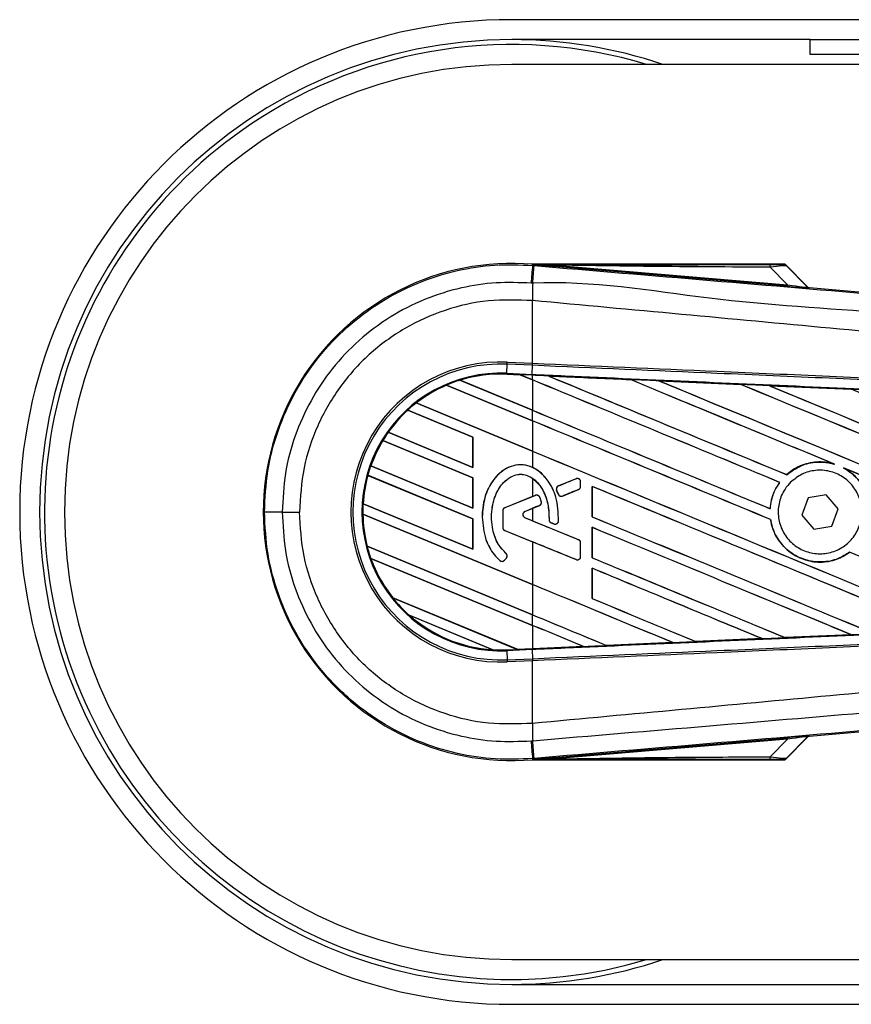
# Model space of a CAD drawing. Header units: millimetres. Extents: x 0 to 420, y 0 to 297.
# Tile 20 of 71: x 56.61 to 61.25, y 233.79 to 239.27. Entities that reach past the tile are written whole.
import ezdxf

# ---------------------------------------------------------------- set-up
doc = ezdxf.new("R2010")
doc.units = ezdxf.units.MM

msp = doc.modelspace()

# ---------------------------------------------------------------- linework, layer by layer
at = {"color": 7, "linetype": 'Continuous', "lineweight": 25}
for p, q in [((220.64587, 239.27439), (59.35413, 239.27439)), ((61.01579, 239.16361), (59.35413, 239.16361)), ((61.01579, 239.08053), (61.01579, 239.16361)), ((61.01579, 239.16361), (61.29273, 239.16361)), ((61.29273, 239.08053), (61.01579, 239.08053)), ((73.47824, 239.02514), (59.35413, 239.02514)), ((59.46991, 237.90578), (59.47046, 237.91223)), ((59.46991, 237.90578), (59.4789, 237.90502)), ((59.47046, 237.91223), (59.47072, 237.91221)), ((59.47072, 237.91223), (59.47072, 237.91221)), ((59.47338, 237.90957), (59.47072, 237.91223)), ((60.87477, 237.91223), (59.47072, 237.91223)), ((59.4734, 237.90929), (59.47072, 237.91221)), ((59.4734, 237.90929), (59.47338, 237.90957)), ((59.59125, 237.90776), (59.59054, 237.89935)), ((60.89037, 237.78975), (59.59054, 237.89935)), ((59.59125, 237.90776), (60.89108, 237.79815)), ((60.89108, 237.79815), (60.7937, 237.89616)), ((61.00249, 237.78698), (60.879, 237.91047)), ((60.88477, 237.9027), (61.00162, 237.7851)), ((60.89108, 237.79815), (60.89037, 237.78975)), ((61.00162, 237.7851), (61.00249, 237.78698)), ((61.01285, 237.78218), (61.01197, 237.78029)), ((61.01285, 237.78218), (64.29828, 237.50515)), ((59.46983, 237.70996), (59.46975, 237.70996)), ((59.46983, 237.36123), (59.46983, 237.70996)), ((59.32641, 237.30521), (59.32861, 237.35562)), ((59.32861, 237.35562), (59.32912, 237.36737)), ((59.46931, 237.34948), (59.32861, 237.35562)), ((59.32912, 237.36737), (59.46983, 237.36123)), ((59.46741, 237.29906), (59.46962, 237.34946)), ((59.46931, 237.34948), (59.46983, 237.36123)), ((59.46962, 237.34946), (59.46931, 237.34948)), ((59.47013, 237.36122), (59.46983, 237.36123)), ((59.3262, 237.30037), (59.32618, 237.29989)), ((59.32618, 237.29989), (59.40072, 237.29664)), ((59.3262, 237.30038), (59.32641, 237.30521)), ((59.3262, 237.30038), (59.4001, 237.29715)), ((59.3262, 237.30037), (59.3262, 237.30038)), ((59.40013, 237.29714), (59.3262, 237.30037)), ((59.32641, 237.30521), (59.46741, 237.29906)), ((59.4672, 237.29422), (59.4001, 237.29715)), ((59.46983, 237.26827), (59.4001, 237.29715)), ((59.40072, 237.29664), (59.40013, 237.29714)), ((59.40072, 237.29664), (59.46983, 237.26801)), ((59.4672, 237.29422), (59.46741, 237.29906)), ((59.46983, 237.29411), (59.4672, 237.29422)), ((59.46983, 237.26827), (59.46983, 237.29411)), ((59.55839, 237.29023), (59.55834, 237.29024)), ((59.55839, 237.29023), (59.56037, 237.28966)), ((60.01497, 237.27025), (60.015, 237.27024)), ((60.01559, 237.26973), (60.015, 237.27024)), ((58.99025, 237.2391), (58.99027, 237.23909)), ((59.46983, 237.04045), (58.99025, 237.2391)), ((58.99027, 237.23909), (58.99057, 237.2387)), ((58.99057, 237.2387), (59.46983, 237.04019)), ((59.06523, 237.26668), (59.46983, 237.09909)), ((59.06525, 237.26667), (59.06523, 237.26668)), ((59.0663, 237.2665), (59.06525, 237.26667)), ((59.46983, 237.09935), (59.0663, 237.2665)), ((59.46983, 237.26801), (59.46983, 237.09935)), ((60.17351, 237.2633), (60.62999, 237.24322)), ((60.17358, 237.26327), (60.17351, 237.2633)), ((60.17358, 237.26327), (60.17555, 237.26271)), ((60.62999, 237.24322), (60.63006, 237.24318)), ((60.63064, 237.24269), (60.63006, 237.24318)), ((60.78924, 237.2362), (61.24516, 237.21605)), ((60.78936, 237.23616), (60.78924, 237.2362)), ((60.78936, 237.23616), (60.79132, 237.2356)), ((61.24516, 237.21605), (61.24528, 237.21598)), ((61.24586, 237.21549), (61.24528, 237.21598)), ((58.82159, 237.13978), (59.46983, 236.87127)), ((58.82161, 237.13977), (58.82159, 237.13978)), ((58.82233, 237.13973), (58.82161, 237.13977)), ((59.46983, 236.87153), (58.82233, 237.13973)), ((59.13798, 236.95009), (58.7749, 237.10048)), ((58.7749, 237.10048), (58.77491, 237.10047)), ((58.77491, 237.10047), (58.7752, 237.1001)), ((58.7752, 237.1001), (59.1375, 236.95003)), ((59.46983, 237.04045), (59.46983, 237.09909)), ((59.46983, 237.04019), (59.46983, 236.87153)), ((58.66546, 236.97663), (59.13798, 236.78091)), ((58.66547, 236.97663), (58.66546, 236.97663)), ((58.66606, 236.97664), (58.66547, 236.97663)), ((59.1375, 236.78137), (58.66606, 236.97664)), ((59.13798, 236.95009), (59.1375, 236.95003)), ((59.1375, 236.95003), (59.1375, 236.78137)), ((59.13798, 236.78091), (59.13798, 236.95009)), ((59.13798, 236.72227), (58.63523, 236.93051)), ((58.63523, 236.93051), (58.63525, 236.93051)), ((58.63525, 236.93051), (58.63557, 236.93012)), ((58.63557, 236.93012), (59.1375, 236.72221)), ((59.46983, 236.87127), (59.46983, 236.78064)), ((58.56826, 236.78907), (59.13798, 236.55309)), ((58.56828, 236.78907), (58.56826, 236.78907)), ((58.5688, 236.78911), (58.56828, 236.78907)), ((59.1375, 236.55355), (58.5688, 236.78911)), ((59.1375, 236.78137), (59.13798, 236.78091)), ((61.14612, 236.80121), (61.15232, 236.7989)), ((61.20251, 236.77809), (61.20853, 236.77533)), ((59.13798, 236.49445), (58.55194, 236.7372)), ((58.55194, 236.7372), (58.55195, 236.73719)), ((58.55195, 236.73719), (58.55233, 236.73677)), ((58.55233, 236.73677), (59.1375, 236.49439)), ((59.13798, 236.72227), (59.1375, 236.72221)), ((59.1375, 236.72221), (59.1375, 236.55355)), ((59.13798, 236.55309), (59.13798, 236.72227)), ((60.8862, 236.74042), (60.88591, 236.74081)), ((59.46983, 236.72018), (59.46983, 236.61911)), ((59.61382, 236.67764), (59.61373, 236.67786)), ((59.71254, 236.71794), (59.61382, 236.67764)), ((59.71254, 236.71794), (59.71245, 236.71817)), ((59.73763, 236.67492), (59.73763, 236.70108)), ((59.73763, 236.70108), (59.73788, 236.70108)), ((59.73763, 236.67492), (59.73788, 236.67492)), ((59.73788, 236.67492), (59.73788, 236.70108)), ((59.8017, 236.67516), (59.8017, 236.506)), ((59.80216, 236.67472), (59.8017, 236.67516)), ((59.80216, 236.50606), (59.80216, 236.67472)), ((60.84657, 236.69756), (60.84718, 236.69757)), ((59.46983, 236.61911), (59.31523, 236.55599)), ((59.48587, 236.62539), (59.31532, 236.55576)), ((59.46983, 236.61911), (59.48577, 236.62562)), ((59.48587, 236.62539), (59.48577, 236.62562)), ((59.50959, 236.61547), (59.50981, 236.61556)), ((59.60397, 236.65359), (59.60375, 236.65349)), ((59.61331, 236.63124), (59.60375, 236.65349)), ((59.60397, 236.65359), (59.61353, 236.63134)), ((59.61353, 236.63134), (59.61331, 236.63124)), ((59.63715, 236.62166), (59.72631, 236.65806)), ((59.63715, 236.62166), (59.63724, 236.62144)), ((59.72631, 236.65806), (59.7264, 236.65783)), ((61.10562, 236.62901), (61.00495, 236.61066)), ((61.17185, 236.551), (61.10562, 236.62901)), ((58.52561, 236.57892), (59.13798, 236.32527)), ((58.52563, 236.57892), (58.52561, 236.57892)), ((58.52611, 236.57898), (58.52563, 236.57892)), ((59.1375, 236.32573), (58.52611, 236.57898)), ((59.4272, 236.53595), (59.50779, 236.56885)), ((59.50779, 236.56885), (59.50789, 236.56863)), ((59.51833, 236.59101), (59.51856, 236.59108)), ((61.00495, 236.61066), (60.97051, 236.5143)), ((58.07518, 236.53265), (58.17152, 236.53265)), ((58.52431, 236.52082), (58.52432, 236.52081)), ((59.46983, 236.12918), (58.52431, 236.52082)), ((58.52432, 236.52081), (58.52481, 236.52036)), ((58.52481, 236.52036), (59.46983, 236.12892)), ((59.1375, 236.55355), (59.13798, 236.55309)), ((59.18923, 236.50382), (59.18899, 236.50382)), ((59.30399, 236.5389), (59.30375, 236.5389)), ((59.30375, 236.5389), (59.30375, 236.4466)), ((59.30399, 236.5389), (59.30399, 236.4466)), ((59.31532, 236.55576), (59.31523, 236.55599)), ((59.4272, 236.53595), (59.42729, 236.53572)), ((59.42729, 236.53572), (59.46983, 236.55309)), ((59.46983, 236.55309), (59.46983, 236.4833)), ((59.8017, 236.506), (59.80216, 236.50606)), ((60.79364, 236.55092), (60.79319, 236.55137)), ((60.97051, 236.5143), (61.03674, 236.43629)), ((61.13741, 236.45464), (61.17185, 236.551)), ((59.13798, 236.49445), (59.1375, 236.49439)), ((59.1375, 236.49439), (59.1375, 236.32573)), ((59.13798, 236.32527), (59.13798, 236.49445)), ((59.4272, 236.50044), (59.42729, 236.50066)), ((59.72631, 236.37832), (59.4272, 236.50044)), ((59.46983, 236.4833), (59.42729, 236.50066)), ((59.56195, 236.48974), (59.56171, 236.48974)), ((59.57313, 236.47295), (59.57304, 236.47273)), ((59.5888, 236.46613), (59.57304, 236.47273)), ((59.57313, 236.47295), (59.5889, 236.46635)), ((59.5889, 236.46635), (59.5888, 236.46613)), ((59.6141, 236.4821), (59.61435, 236.48208)), ((60.79572, 236.49081), (60.7962, 236.49088)), ((61.03674, 236.43629), (61.13741, 236.45464)), ((59.30399, 236.4466), (59.30375, 236.4466)), ((59.31532, 236.42974), (59.31523, 236.42951)), ((59.31523, 236.42951), (59.46983, 236.36639)), ((59.31532, 236.42974), (59.71254, 236.26756)), ((59.8017, 236.44734), (59.8017, 236.27818)), ((59.80216, 236.4469), (59.8017, 236.44734)), ((59.80216, 236.27824), (59.80216, 236.4469)), ((58.54832, 236.34169), (59.46983, 235.95999)), ((58.54834, 236.34169), (58.54832, 236.34169)), ((58.54881, 236.34175), (58.54834, 236.34169)), ((59.46983, 235.96026), (58.54881, 236.34175)), ((59.46983, 236.36639), (59.46983, 236.12918)), ((59.72631, 236.37832), (59.7264, 236.37855)), ((59.73763, 236.36146), (59.73788, 236.36146)), ((59.73763, 236.28442), (59.73763, 236.36146)), ((59.73788, 236.28442), (59.73788, 236.36146)), ((59.1375, 236.32573), (59.13798, 236.32527)), ((59.32185, 236.30181), (59.322, 236.30199)), ((59.73763, 236.28442), (59.73788, 236.28442)), ((61.23624, 236.30847), (61.23653, 236.30809)), ((58.56886, 236.27455), (58.56888, 236.27454)), ((59.46983, 235.90136), (58.56886, 236.27455)), ((58.56888, 236.27454), (58.56958, 236.27399)), ((58.56958, 236.27399), (59.46983, 235.9011)), ((59.28783, 236.2623), (59.28767, 236.26212)), ((59.31381, 236.26434), (59.32388, 236.27641)), ((59.31381, 236.26434), (59.314, 236.26419)), ((59.314, 236.26419), (59.32406, 236.27625)), ((59.32388, 236.27641), (59.32406, 236.27625)), ((59.71254, 236.26756), (59.71245, 236.26733)), ((59.8017, 236.27818), (59.80216, 236.27824)), ((59.8017, 236.21952), (59.8017, 236.05036)), ((59.80216, 236.21908), (59.8017, 236.21952)), ((59.80216, 236.05042), (59.80216, 236.21908)), ((59.46983, 236.12892), (59.46983, 235.96026)), ((58.69082, 236.05485), (59.38461, 235.76747)), ((58.69084, 236.05485), (58.69082, 236.05485)), ((58.69144, 236.05486), (58.69084, 236.05485)), ((59.38412, 235.76794), (58.69144, 236.05486)), ((59.8017, 236.05036), (59.80216, 236.05042)), ((59.24782, 235.7655), (58.78195, 235.95847)), ((58.78195, 235.95847), (58.78199, 235.95845)), ((58.78199, 235.95845), (58.78388, 235.95741)), ((58.78388, 235.95741), (59.2457, 235.76612)), ((59.46983, 235.90136), (59.46983, 235.95999)), ((59.46983, 235.9011), (59.46983, 235.77168)), ((61.2449, 235.84924), (60.87696, 235.83298)), ((61.24319, 235.84969), (61.24475, 235.84929)), ((61.24475, 235.84929), (61.2449, 235.84924)), ((59.88212, 235.78924), (59.88164, 235.78969)), ((59.88212, 235.78924), (60.25124, 235.80544)), ((60.2513, 235.80542), (59.88214, 235.78922)), ((60.24965, 235.80584), (60.25124, 235.80544)), ((60.25124, 235.80544), (60.2513, 235.80542)), ((60.37955, 235.81108), (60.37908, 235.81153)), ((60.37959, 235.81106), (60.37955, 235.81108)), ((60.74825, 235.8273), (60.37959, 235.81106)), ((60.74658, 235.82773), (60.74815, 235.82733)), ((60.74815, 235.82733), (60.74825, 235.8273)), ((60.87689, 235.83301), (60.87642, 235.83346)), ((60.87696, 235.83298), (60.87689, 235.83301)), ((59.2457, 235.76612), (59.24777, 235.76552)), ((59.24777, 235.76552), (59.24782, 235.7655)), ((59.3262, 235.76492), (59.38461, 235.76747)), ((59.3262, 235.76492), (59.32641, 235.76009)), ((59.46741, 235.76624), (59.32641, 235.76009)), ((59.32641, 235.76009), (59.32861, 235.70968)), ((59.38412, 235.76794), (59.46983, 235.77168)), ((59.3846, 235.76748), (59.38412, 235.76794)), ((59.3846, 235.76748), (59.4672, 235.77109)), ((59.4672, 235.77108), (59.38461, 235.76747)), ((59.46983, 235.77119), (59.4672, 235.77108)), ((59.4672, 235.77109), (59.4672, 235.77108)), ((59.46741, 235.76624), (59.46962, 235.71584)), ((59.75406, 235.78362), (59.46983, 235.77119)), ((59.75242, 235.78404), (59.75402, 235.78363)), ((59.75402, 235.78363), (59.75406, 235.78362)), ((59.88214, 235.78922), (59.88212, 235.78924)), ((59.32861, 235.70968), (59.46931, 235.71582)), ((59.32861, 235.70968), (59.32912, 235.69793)), ((59.46983, 235.70407), (59.32912, 235.69793)), ((59.46931, 235.71582), (59.46962, 235.71584)), ((59.46931, 235.71582), (59.46983, 235.70407)), ((59.46983, 235.70407), (59.47013, 235.70408)), ((59.46983, 235.35534), (59.46983, 235.70407)), ((64.29828, 235.56015), (61.01285, 235.28312)), ((59.46983, 235.35534), (59.46975, 235.35534)), ((59.59054, 235.16595), (60.89037, 235.27555)), ((60.89108, 235.26715), (59.59125, 235.15755)), ((60.7937, 235.16914), (60.89108, 235.26715)), ((60.879, 235.15483), (61.00249, 235.27832)), ((61.00162, 235.2802), (60.88477, 235.1626)), ((60.89037, 235.27555), (60.89108, 235.26715)), ((61.00249, 235.27832), (61.00162, 235.2802)), ((61.01197, 235.28501), (61.01285, 235.28312)), ((59.47891, 235.16028), (59.46991, 235.15952)), ((59.46991, 235.15952), (59.47046, 235.15307)), ((59.47072, 235.15309), (59.47046, 235.15307)), ((59.47072, 235.15309), (59.4734, 235.15601)), ((59.47338, 235.15573), (59.47072, 235.15307)), ((59.47072, 235.15309), (59.47072, 235.15307)), ((59.47072, 235.15307), (60.87477, 235.15307)), ((59.47338, 235.15573), (59.4734, 235.15601)), ((59.59054, 235.16595), (59.59125, 235.15755)), ((59.35413, 234.04016), (73.47824, 234.04016)), ((59.35413, 233.90169), (76.38614, 233.90169)), ((59.35413, 233.79091), (76.3942, 233.79091))]:
    msp.add_line(p, q, dxfattribs=at)
at = {"color": 7, "linetype": 'Continuous', "lineweight": 25, "flags": 128}
for points in [[(59.59125, 237.90776), (59.52524, 237.90877), (59.47338, 237.90957)], [(59.47338, 235.15573), (59.53939, 235.15675), (59.59125, 235.15755)]]:
    msp.add_lwpolyline(points, dxfattribs=at)
at = {"color": 7, "linetype": 'Continuous', "lineweight": 25}
for centre, radius, start, end in [((59.35413, 236.53265), 2.74174, 90, 270), ((59.35413, 236.53265), 2.63096, 90, 270), ((59.35413, 236.53265), 2.60327, 73.22526, 123.81534), ((59.35413, 236.53265), 2.63096, 71.32828, 90), ((59.35413, 236.53265), 2.49249, 90, 270), ((59.35413, 236.53265), 2.60327, 123.81534, 286.77474), ((59.35413, 236.53265), 1.38447, 85.18028, 274.81972), ((201.98914, 225.81186), 143.03144, 175.1496061, 175.1892913), ((11.43605, 241.87908), 48.20693, 355.15357, 355.271316), ((60.73463, 237.89846), 0.05912, 357.77119, 11.51783), ((75.46241, 237.61246), 15.99295, 179.305525, 179.650671), ((61.01337, 237.79685), 0.01662, 225.00164, 265.17864), ((59.29268, 236.53265), 0.83552, 87.5, 272.5), ((59.29268, 236.53265), 0.82375, 87.5, 272.5), ((59.29268, 236.53265), 0.7733, 87.5, 272.5), ((59.29268, 236.53265), 0.76846, 87.5, 107.21651), ((59.29268, 236.53265), 0.76845, 87.5, 107.2149), ((59.29268, 236.53265), 0.76797, 87.5, 107.14432), ((59.29268, 236.53265), 0.76846, 113.17547, 127.80908), ((59.29268, 236.53265), 0.76845, 113.17491, 127.80821), ((59.29268, 236.53265), 0.76797, 113.16504, 127.76752), ((59.29268, 236.53265), 0.76846, 107.21651, 113.17547), ((59.29268, 236.53265), 0.76846, 127.80908, 132.36028), ((59.29268, 236.53265), 0.76846, 132.36028, 144.70717), ((59.29268, 236.53265), 0.76845, 132.36013, 144.70666), ((59.29268, 236.53265), 0.76797, 132.36308, 144.68039), ((59.29268, 236.53265), 0.76846, 144.70717, 148.81902), ((59.29268, 236.53265), 0.76846, 148.81902, 160.50758), ((59.29268, 236.53265), 0.76845, 148.81915, 160.50735), ((59.29268, 236.53265), 0.76797, 148.83169, 160.49144), ((59.29268, 236.53265), 0.76846, 160.50758, 164.56307), ((59.29268, 236.53265), 0.76846, 164.56307, 176.54814), ((59.29268, 236.53265), 0.76845, 164.56347, 176.54818), ((59.29268, 236.53265), 0.76797, 164.58576, 176.54166), ((59.62071, 236.66078), 0.01821, 112.20926, 203.24584), ((59.71942, 236.70108), 0.01821, 0, 112.20926), ((59.71942, 236.67492), 0.01821, 292.20927, 0), ((59.49275, 236.60853), 0.01821, 22.3787, 112.20929), ((59.63027, 236.63852), 0.01821, 203.24584, 292.20927), ((59.29268, 236.53265), 0.76846, 176.54814, 180.8818), ((59.50091, 236.58571), 0.01821, 292.20926, 16.93498), ((58.05477, 155.79918), 80.73347, 89.9855185, 90.0558104), ((59.29268, 236.53265), 0.76846, 180.8818, 194.38831), ((59.29268, 236.53265), 0.76845, 180.88252, 194.38869), ((59.29268, 236.53265), 0.76797, 180.91722, 194.39314), ((59.3222, 236.5389), 0.01845, 112.20929, 180), ((59.3222, 236.5389), 0.01821, 112.20929, 180), ((59.43445, 236.51819), 0.01918, 112.20926, 247.79071), ((59.43445, 236.51819), 0.01894, 112.20926, 247.79071), ((59.58016, 236.48975), 0.01821, 180.035, 247.29049), ((59.59593, 236.48315), 0.01821, 247.29049, 356.67135), ((59.3222, 236.4466), 0.01845, 180, 247.79071), ((59.3222, 236.4466), 0.01821, 180, 247.79071), ((59.29268, 236.53265), 0.76846, 194.38831, 199.62504), ((59.71942, 236.36146), 0.01821, 0, 67.79071), ((59.30989, 236.28807), 0.01821, 320.16689, 48.97709), ((59.30989, 236.28807), 0.01845, 320.16689, 48.97709), ((59.71942, 236.28442), 0.01821, 247.79071, 0), ((59.29268, 236.53265), 0.76846, 199.62504, 218.44471), ((59.29268, 236.53265), 0.76845, 199.6263, 218.44589), ((59.29268, 236.53265), 0.76797, 199.68237, 218.47326), ((59.29983, 236.276), 0.01845, 228.8059, 320.16689), ((59.29983, 236.276), 0.01821, 228.8059, 320.16689), ((59.29268, 236.53265), 0.76846, 218.44471, 228.34691), ((59.29268, 236.53265), 0.76846, 228.34691, 266.65309), ((59.29268, 236.53265), 0.76845, 228.35056, 266.64944), ((59.29268, 236.53265), 0.76797, 228.50755, 266.49245), ((59.29268, 236.53265), 0.76846, 266.65309, 272.5), ((75.46241, 235.45285), 15.99295, 180.349329, 180.694477), ((201.98914, 247.25344), 143.03144, 184.8107087, 184.8503939), ((5.83116, 230.71354), 53.83172, 4.738282, 4.843724), ((61.01337, 235.26845), 0.01662, 94.82136, 134.99836), ((60.73463, 235.16684), 0.05912, 348.48217, 2.22881), ((59.35413, 236.53265), 2.63096, 270, 288.67172)]:
    msp.add_arc(centre, radius, start, end, dxfattribs=at)
for centre, major_axis, ratio, start_param, end_param in [((60.7478, 237.91108), (0.11739, -0.00027), 0.0065928, 5.1035854, 6.2804722), ((60.7478, 237.88339), (0.13716, 0.01902), 0.0487304, 0.0458928, 1.2227796), ((60.81543, 237.79736), (0.19654, -0.01706), 0.0060141, 5.1041157, 6.2810026), ((60.81683, 237.81392), (0.18482, -0.02893), 0.0239119, 5.1295592, 6.306446), ((61.01424, 237.79873), (0.007, 0.01507), 0.9999568, 2.7909675, 3.4922178), ((59.35524, 237.31573), (0.04489, -0.01859), 0.0029846, 0.0092528, 0.0351255), ((59.46983, 237.7757), (47.51209, -19.68165), 0.0080625, 4.7175918, 4.7455439), ((59.46983, 236.46398), (47.48464, -2.07386), 0.0174384, 1.5600642, 1.5696511), ((59.46983, 237.7757), (47.48439, -19.67018), 0.0080625, 4.7176356, 4.7455551), ((59.46983, 237.04729), (47.51209, -19.68165), 0.0080625, 1.538717, 1.5626622), ((59.46983, 236.81947), (47.51209, -19.68165), 0.0080625, 1.5451428, 1.5741362), ((59.46983, 236.81947), (47.48439, -19.67018), 0.0080625, 1.5451387, 1.5741362), ((59.46983, 237.04729), (47.48439, -19.67018), 0.0080625, 1.5388271, 1.5626424), ((59.46983, 238.00352), (47.51209, -19.68165), 0.0080625, 4.73054, 4.7977625), ((59.46983, 238.00352), (47.48439, -19.67018), 0.0080625, 4.7305916, 4.797783), ((59.46983, 236.46398), (47.48464, -2.07386), 0.0174384, 1.5471095, 1.5566952), ((59.46983, 237.27511), (47.51209, -19.68165), 0.0080625, 1.4844685, 1.5497155), ((59.46983, 237.27511), (47.48439, -19.67018), 0.0080625, 1.4844738, 1.5496877), ((59.46983, 238.23134), (47.51209, -19.68165), 0.0080625, 4.7435023, 4.8082676), ((59.46983, 238.23134), (47.48439, -19.67018), 0.0080625, 4.7435622, 4.8082852), ((59.46983, 236.46398), (47.48464, -2.07386), 0.0174384, 1.534147, 1.5437245), ((59.46983, 237.50293), (47.51209, -19.68165), 0.0080625, 1.4920007, 1.5367618), ((59.46983, 237.54788), (47.48439, -19.67018), 0.0080625, 4.7157288, 4.7436017), ((59.46983, 237.54788), (47.51209, -19.68165), 0.0080625, 4.7157288, 4.743595), ((59.46983, 236.59166), (47.51209, -19.68165), 0.0080625, 1.5462162, 1.5741362), ((59.46983, 236.59166), (47.48439, -19.67018), 0.0080625, 1.54621, 1.5741362), ((59.46983, 237.32007), (47.48439, -19.67018), 0.0080625, 4.7157288, 4.7663143), ((59.46983, 237.32007), (47.51209, -19.68165), 0.0080625, 4.7157288, 4.7662988), ((59.46983, 237.04729), (47.51209, -19.68165), 0.0080625, 1.4949342, 1.5376601), ((59.46983, 237.04729), (47.48439, -19.67018), 0.0080625, 1.4949375, 1.5375119), ((59.46983, 237.06697), (47.51209, 19.39976), 0.0080793, 4.7121189, 4.7141966), ((59.46983, 236.36384), (47.51209, -19.68165), 0.0080625, 1.5263102, 1.5671512), ((59.46983, 236.36384), (47.48439, -19.67018), 0.0080625, 1.5263198, 1.5671374), ((59.46983, 236.10523), (47.51209, 19.39977), 0.0080793, 1.5620973, 1.5639738), ((59.46983, 236.10523), (47.51209, 19.39976), 0.0080793, 1.5666964, 1.5674975), ((59.46983, 237.09225), (47.51209, -19.68165), 0.0080625, 4.7227138, 4.7558224), ((59.46983, 237.09225), (47.48439, -19.67018), 0.0080625, 4.7227276, 4.7558335), ((59.46983, 236.93116), (47.51209, -19.39979), 0.0080793, 4.7156879, 4.721088), ((59.46983, 236.13602), (47.51209, -19.68165), 0.0080625, 1.5367672, 1.5671512), ((59.46983, 236.13602), (47.48439, -19.67018), 0.0080625, 1.5367814, 1.5671374), ((59.46983, 235.91853), (47.51209, -19.39979), 0.0080793, 1.5689888, 1.5740952), ((59.46983, 236.59166), (47.51209, -19.68165), 0.0080625, 1.5158534, 1.5369497), ((59.46983, 236.59166), (47.48439, -19.67018), 0.0080625, 1.5158593, 1.5369218), ((59.46983, 236.86443), (47.51209, -19.68165), 0.0080625, 4.7227138, 4.7453492), ((59.46983, 236.86443), (47.48439, -19.67018), 0.0080625, 4.7227276, 4.7453552), ((59.46983, 235.9082), (47.51209, -19.68165), 0.0080625, 1.5472259, 1.5671512), ((59.46983, 235.9082), (47.48439, -19.67018), 0.0080625, 1.5472453, 1.5671374), ((59.46983, 235.68038), (47.51209, -19.68165), 0.0080625, 1.5576876, 1.5741362), ((59.46983, 235.68038), (47.48439, -19.67018), 0.0080625, 1.5577128, 1.5741362), ((59.46983, 236.63661), (47.51209, -19.68165), 0.0080625, 4.7227138, 4.7348779), ((59.46983, 236.63661), (47.48439, -19.67018), 0.0080625, 4.7227276, 4.7348783), ((59.46983, 236.40879), (47.48439, -19.67018), 0.0080625, 4.7157288, 4.7244015), ((59.46983, 236.40879), (47.51209, -19.68165), 0.0080625, 4.7157288, 4.724407), ((59.46983, 235.45256), (47.51209, -19.68165), 0.0080625, 1.5681537, 1.5741362), ((59.46983, 235.45256), (47.48439, -19.67018), 0.0080625, 1.5681848, 1.5741362), ((59.46983, 236.60132), (47.48464, 2.07386), 0.0174384, 4.7412538, 4.7489822), ((59.46983, 236.60132), (47.48464, 2.07386), 0.0174384, 4.7203001, 4.7280508), ((59.46983, 236.60132), (47.48464, 2.07386), 0.0174384, 4.7307768, 4.7385182), ((59.42092, 235.75244), (0.03633, -0.01505), 0.0036879, 3.1511368, 3.1770094), ((59.46983, 236.60132), (47.48464, 2.07386), 0.0174384, 4.7116274, 4.7175787), ((60.81543, 235.26794), (0.19654, 0.01706), 0.0060141, 0.0021827, 1.1790696), ((60.81683, 235.25138), (0.18482, 0.02893), 0.0239119, 6.2599246, 7.4368114), ((61.01424, 235.26657), (-0.007, 0.01507), 0.9999568, 5.9325602, 6.6338104), ((60.7478, 235.15422), (0.11739, 0.00027), 0.0065928, 0.0027131, 1.1795999), ((60.7478, 235.18191), (0.13716, -0.01902), 0.0487304, 5.0604057, 6.2372925)]:
    msp.add_ellipse(centre, major_axis=major_axis, ratio=ratio, start_param=start_param, end_param=end_param, dxfattribs=at)
for points, knots in [([(57.97613, 236.53261), (57.97981, 236.60898), (57.98727, 236.76394), (58.04735, 236.98882), (58.14241, 237.20275), (58.2716, 237.3958), (58.43263, 237.56602), (58.6183, 237.70545), (58.82664, 237.8129), (59.04125, 237.88037), (59.25856, 237.91413), (59.39891, 237.90858), (59.46991, 237.90578)], [0, 0, 0, 0, 0.100465, 0.2038434, 0.3043094, 0.4076889, 0.5081552, 0.611535, 0.7120023, 0.8153833, 0.9066108, 1, 1, 1, 1]), ([(59.47338, 237.90957), (59.71954, 237.90971), (60.15909, 237.90997), (60.59901, 237.91017), (60.79256, 237.91026)], [0, 0, 0, 0, 0.5600269, 1, 1, 1, 1]), ([(59.59054, 237.89935), (59.57922, 237.90031), (59.5457, 237.90314), (59.50626, 237.90646), (59.47891, 237.90881), (59.4734, 237.90929)], [0, 0, 0, 0, 0.2892673, 0.8568296, 1, 1, 1, 1]), ([(59.4789, 237.90502), (59.80626, 237.87744), (60.46098, 237.82227), (61.44276, 237.73976), (62.72167, 237.63249), (63.67092, 237.55321), (64.29395, 237.50117)], [0, 0, 0, 0, 0.2036202, 0.4072406, 0.6109477, 1, 1, 1, 1]), ([(60.7937, 237.89616), (60.56927, 237.89709), (60.16849, 237.89876), (59.76764, 237.90501), (59.59125, 237.90776)], [0, 0, 0, 0, 0.5599741, 1, 1, 1, 1]), ([(60.86519, 237.91081), (60.86604, 237.91107), (60.86756, 237.91155), (60.87256, 237.91202), (60.87477, 237.91223)], [0, 0, 0, 0, 0.5593923, 1, 1, 1, 1]), ([(60.88477, 237.9027), (60.88152, 237.90527), (60.87573, 237.90986), (60.86841, 237.91052), (60.86519, 237.91081)], [0, 0, 0, 0, 0.56, 1, 1, 1, 1]), ([(60.879, 237.91047), (60.87862, 237.9108), (60.87773, 237.91156), (60.87622, 237.91214), (60.87516, 237.9122), (60.87477, 237.91223)], [0, 0, 0, 0, 0.3193957, 0.7481913, 1, 1, 1, 1]), ([(60.879, 237.91047), (60.88079, 237.90832), (60.88396, 237.90447), (60.88452, 237.90324), (60.88477, 237.9027)], [0, 0, 0, 0, 0.560586, 1, 1, 1, 1]), ([(64.29449, 237.40171), (63.67076, 237.45269), (62.72012, 237.53038), (61.43915, 237.64601), (60.4547, 237.70287), (59.79944, 237.82284), (59.47063, 237.8063), (59.47063, 237.8063)], [0, 0, 0, 0, 0.3887669, 0.5925279, 0.7962893, 0.9999993, 1, 1, 1, 1]), ([(59.46157, 237.80706), (59.39645, 237.80962), (59.26622, 237.81474), (59.06547, 237.78397), (58.86564, 237.72104), (58.67285, 237.62235), (58.49982, 237.49224), (58.35059, 237.33542), (58.23024, 237.15537), (58.14188, 236.958), (58.08591, 236.74833), (58.07876, 236.60454), (58.07518, 236.53265)], [0, 0, 0, 0, 0.0923036, 0.1846071, 0.2865385, 0.3884688, 0.490398, 0.5923288, 0.694247, 0.7961664, 0.8980845, 1, 1, 1, 1]), ([(59.47063, 237.8063), (59.47063, 237.8063), (59.46761, 237.80655), (59.46459, 237.80681), (59.46157, 237.80706)], [0, 0, 0, 0, 0.0003655, 1, 1, 1, 1]), ([(59.46975, 237.70996), (59.38752, 237.7129), (59.2228, 237.71878), (58.98017, 237.66375), (58.75463, 237.56158), (58.55408, 237.4159), (58.3889, 237.23071), (58.26566, 237.01588), (58.18602, 236.77974), (58.17635, 236.61495), (58.17152, 236.53265)], [0, 0, 0, 0, 0.1248804, 0.2501396, 0.3746494, 0.4998125, 0.6247642, 0.7495577, 0.8749238, 1, 1, 1, 1]), ([(64.29408, 237.23631), (64.27547, 237.2393), (64.16065, 237.25773), (63.65683, 237.30903), (62.62167, 237.41591), (61.12818, 237.55657), (60.02284, 237.65881), (59.46983, 237.70996)], [0, 0, 0, 0, 0.0117013, 0.0722088, 0.3141935, 0.6568871, 1, 1, 1, 1]), ([(64.29133, 237.13916), (64.12023, 237.14662), (63.74155, 237.16314), (63.15432, 237.18875), (62.52977, 237.21599), (62.06087, 237.23644), (61.59193, 237.2569), (61.12301, 237.27735), (60.36349, 237.31048), (59.81226, 237.33452), (59.46962, 237.34946)], [0, 0, 0, 0, 0.1067875, 0.2363437, 0.3660007, 0.4956801, 0.5280685, 0.6576247, 0.7871808, 1, 1, 1, 1]), ([(59.47013, 237.36122), (59.81281, 237.34627), (60.36409, 237.32223), (61.12369, 237.28911), (61.59266, 237.26866), (62.06165, 237.24821), (62.5306, 237.22776), (63.15521, 237.20053), (63.7425, 237.17492), (64.12122, 237.1584), (64.29233, 237.15094)], [0, 0, 0, 0, 0.2128192, 0.3423754, 0.4719316, 0.50432, 0.6339994, 0.7636564, 0.8932125, 1, 1, 1, 1]), ([(59.46741, 237.29906), (59.52871, 237.29638), (59.83517, 237.28299), (60.3868, 237.25879), (61.12206, 237.22634), (61.85691, 237.19371), (62.46878, 237.16636), (63.08014, 237.13891), (63.64651, 237.11338), (64.08995, 237.09324), (64.28945, 237.08419)], [0, 0, 0, 0, 0.0380636, 0.1903223, 0.342581, 0.4948397, 0.6470984, 0.723226, 0.8754847, 1, 1, 1, 1]), ([(59.55834, 237.29024), (59.55006, 237.2906), (59.52056, 237.29189), (59.49105, 237.29318), (59.46983, 237.29411)], [0, 0, 0, 0, 0.2806447, 1, 1, 1, 1]), ([(59.55834, 237.29024), (59.58417, 237.28911), (59.73639, 237.28246), (59.88859, 237.27579), (60.01497, 237.27025)], [0, 0, 0, 0, 0.1696977, 1, 1, 1, 1]), ([(60.015, 237.27024), (59.89368, 237.27555), (59.74148, 237.28222), (59.58927, 237.28888), (59.55839, 237.29023)], [0, 0, 0, 0, 0.7971164, 1, 1, 1, 1]), ([(60.17351, 237.2633), (60.16523, 237.26366), (60.12382, 237.26548), (60.07097, 237.2678), (60.02641, 237.26975), (60.01497, 237.27025)], [0, 0, 0, 0, 0.1567286, 0.7836435, 1, 1, 1, 1]), ([(60.63006, 237.24318), (60.54881, 237.24677), (60.39667, 237.25347), (60.2445, 237.26016), (60.17358, 237.26327)], [0, 0, 0, 0, 0.5339744, 1, 1, 1, 1]), ([(60.78924, 237.2362), (60.78096, 237.23656), (60.73954, 237.23839), (60.68646, 237.24073), (60.64166, 237.2427), (60.62999, 237.24322)], [0, 0, 0, 0, 0.1560477, 0.7802389, 1, 1, 1, 1]), ([(61.24528, 237.21598), (61.20398, 237.21781), (61.05203, 237.22455), (60.90004, 237.23126), (60.78936, 237.23616)], [0, 0, 0, 0, 0.2718129, 1, 1, 1, 1]), ([(61.40552, 237.20895), (61.39723, 237.20931), (61.35582, 237.21115), (61.30237, 237.21351), (61.2572, 237.21551), (61.24516, 237.21605)], [0, 0, 0, 0, 0.1549567, 0.7747838, 1, 1, 1, 1]), ([(59.46983, 236.78064), (59.45232, 236.78696), (59.41805, 236.79933), (59.36322, 236.79319), (59.31204, 236.77114), (59.25929, 236.72671), (59.2108, 236.64938), (59.19069, 236.56789), (59.18932, 236.5162), (59.18899, 236.50382)], [0, 0, 0, 0, 0.1181192, 0.2313231, 0.3438681, 0.4724961, 0.6678894, 0.9204553, 1, 1, 1, 1]), ([(59.6141, 236.4821), (59.61256, 236.5275), (59.60991, 236.60569), (59.5648, 236.70144), (59.51047, 236.75933), (59.45459, 236.79017), (59.40053, 236.79844), (59.34856, 236.78851), (59.29402, 236.75929), (59.23978, 236.70167), (59.19731, 236.61225), (59.19201, 236.54112), (59.18923, 236.50382)], [0, 0, 0, 0, 0.1653636, 0.2847889, 0.379918, 0.4532243, 0.5152242, 0.5771012, 0.6445431, 0.7395039, 0.8633961, 1, 1, 1, 1]), ([(59.61435, 236.48208), (59.61283, 236.52753), (59.61021, 236.60586), (59.5649, 236.70119), (59.51565, 236.75529), (59.48137, 236.77425), (59.46983, 236.78064)], [0, 0, 0, 0, 0.3858589, 0.6649336, 0.8871478, 1, 1, 1, 1]), ([(61.14612, 236.80121), (61.13062, 236.80468), (61.08458, 236.81499), (61.00479, 236.80843), (60.93236, 236.77848), (60.89698, 236.74979), (60.88591, 236.74081)], [0, 0, 0, 0, 0.1712904, 0.5087548, 0.8462025, 1, 1, 1, 1]), ([(60.8862, 236.74042), (60.91151, 236.75888), (60.96223, 236.79587), (61.05612, 236.81554), (61.12031, 236.80849), (61.15124, 236.79922), (61.15232, 236.7989)], [0, 0, 0, 0, 0.3283471, 0.658119, 0.9880092, 1, 1, 1, 1]), ([(61.20251, 236.77809), (61.21875, 236.76809), (61.26162, 236.74171), (61.31466, 236.67756), (61.34338, 236.60603), (61.34785, 236.56189), (61.34918, 236.54881)], [0, 0, 0, 0, 0.20128692, 0.53121859, 0.86098152, 1, 1, 1, 1]), ([(59.32185, 236.30181), (59.30709, 236.3177), (59.27196, 236.35555), (59.24197, 236.44234), (59.23824, 236.54264), (59.26189, 236.63352), (59.30202, 236.69459), (59.34474, 236.7285), (59.3847, 236.74326), (59.42066, 236.74347), (59.45423, 236.73165), (59.49489, 236.70361), (59.53258, 236.65111), (59.55918, 236.57481), (59.56098, 236.5196), (59.56195, 236.48974)], [0, 0, 0, 0, 0.0744353, 0.177241, 0.3086024, 0.4174643, 0.4963546, 0.5570675, 0.6030224, 0.6410452, 0.6789529, 0.7243011, 0.8099663, 0.8972232, 1, 1, 1, 1]), ([(59.322, 236.30199), (59.30727, 236.31787), (59.27217, 236.35567), (59.24221, 236.44238), (59.23849, 236.5426), (59.2621, 236.6334), (59.30218, 236.69441), (59.34483, 236.72826), (59.38472, 236.74303), (59.42056, 236.74319), (59.4485, 236.73358), (59.4638, 236.72397), (59.46983, 236.72018)], [0, 0, 0, 0, 0.1057973, 0.2519537, 0.4387447, 0.5935245, 0.7056507, 0.7919163, 0.8571803, 0.9111569, 0.9649703, 1, 1, 1, 1]), ([(60.90738, 236.69798), (60.92778, 236.71456), (60.96859, 236.74772), (61.0463, 236.76821), (61.12548, 236.76347), (61.1989, 236.73232), (61.25779, 236.67874), (61.29562, 236.60866), (61.30812, 236.53004), (61.2939, 236.45175), (61.25459, 236.38258), (61.19461, 236.3303), (61.12067, 236.3008), (61.04111, 236.29744), (60.96491, 236.32062), (60.90069, 236.36774), (60.85571, 236.43343), (60.83497, 236.51037), (60.84108, 236.5895), (60.86828, 236.65411), (60.89651, 236.68579), (60.90738, 236.69798)], [0, 0, 0, 0, 0.0537008, 0.107401, 0.161118, 0.214849, 0.268575, 0.3222758, 0.3759418, 0.429583, 0.4832243, 0.5368906, 0.5905915, 0.6443177, 0.6980486, 0.7517655, 0.8054595, 0.8591318, 0.9127903, 0.9664454, 1, 1, 1, 1]), ([(61.34966, 236.54887), (61.3492, 236.5547), (61.34632, 236.59163), (61.32585, 236.65808), (61.27494, 236.73076), (61.22872, 236.76178), (61.20853, 236.77533)], [0, 0, 0, 0, 0.0633447, 0.4007335, 0.7381907, 1, 1, 1, 1]), ([(59.46983, 236.72018), (59.48159, 236.70967), (59.51349, 236.68115), (59.55189, 236.61027), (59.56116, 236.53987), (59.56163, 236.49697), (59.56171, 236.48974)], [0, 0, 0, 0, 0.1837852, 0.4983769, 0.9154383, 1, 1, 1, 1]), ([(59.61373, 236.67786), (59.61192, 236.67691), (59.60826, 236.67499), (59.60434, 236.67001), (59.60221, 236.66411), (59.60208, 236.65831), (59.60326, 236.65492), (59.60375, 236.65349)], [0, 0, 0, 0, 0.2084961, 0.420751, 0.6330051, 0.8452581, 1, 1, 1, 1]), ([(59.73788, 236.70108), (59.73768, 236.70315), (59.73727, 236.7073), (59.7341, 236.71282), (59.72941, 236.71703), (59.72357, 236.71941), (59.71763, 236.71982), (59.71405, 236.71868), (59.71245, 236.71817)], [0, 0, 0, 0, 0.1719146, 0.3441327, 0.5163521, 0.6885744, 0.8607991, 1, 1, 1, 1]), ([(59.7264, 236.65783), (59.72821, 236.65879), (59.73187, 236.66071), (59.73577, 236.66569), (59.73766, 236.67067), (59.73782, 236.67383), (59.73788, 236.67492)], [0, 0, 0, 0, 0.2798496, 0.5648212, 0.8497894, 1, 1, 1, 1]), ([(60.84657, 236.69756), (60.83719, 236.68317), (60.81075, 236.64261), (60.79639, 236.59053), (60.79352, 236.55541), (60.79319, 236.55137)], [0, 0, 0, 0, 0.3272237, 0.9225469, 1, 1, 1, 1]), ([(60.79364, 236.55092), (60.7984, 236.582), (60.80648, 236.63474), (60.83533, 236.67928), (60.84718, 236.69757)], [0, 0, 0, 0, 0.5894269, 1, 1, 1, 1]), ([(59.50981, 236.61556), (59.50885, 236.61737), (59.50692, 236.62102), (59.50193, 236.62493), (59.49602, 236.62704), (59.49036, 236.62714), (59.48709, 236.62605), (59.48577, 236.62562)], [0, 0, 0, 0, 0.2112772, 0.4263684, 0.6414599, 0.8565516, 1, 1, 1, 1]), ([(59.51833, 236.59101), (59.51768, 236.5931), (59.51638, 236.59727), (59.51356, 236.60546), (59.51117, 236.61148), (59.50959, 236.61547)], [0, 0, 0, 0, 0.25229737, 0.50459435, 1, 1, 1, 1]), ([(59.51856, 236.59108), (59.51791, 236.59317), (59.51661, 236.59734), (59.51379, 236.60554), (59.5114, 236.61156), (59.50981, 236.61556)], [0, 0, 0, 0, 0.25207438, 0.50414837, 1, 1, 1, 1]), ([(59.61331, 236.63124), (59.61429, 236.62945), (59.61628, 236.62583), (59.62133, 236.62199), (59.62727, 236.61997), (59.63283, 236.61995), (59.63602, 236.62103), (59.63724, 236.62144)], [0, 0, 0, 0, 0.2131585, 0.4303443, 0.6475311, 0.8647193, 1, 1, 1, 1]), ([(59.50789, 236.56863), (59.5097, 236.56958), (59.51335, 236.5715), (59.51728, 236.57648), (59.51941, 236.58238), (59.5195, 236.58747), (59.51877, 236.59028), (59.51856, 236.59108)], [0, 0, 0, 0, 0.2240403, 0.4520934, 0.6801462, 0.9081986, 1, 1, 1, 1]), ([(59.46991, 235.15952), (59.40057, 235.15672), (59.26024, 235.15105), (59.04501, 235.1841), (58.82875, 235.25154), (58.62204, 235.35751), (58.43433, 235.49776), (58.27436, 235.66605), (58.14352, 235.86056), (58.04883, 236.0723), (57.98768, 236.29909), (57.98002, 236.45403), (57.97613, 236.53261)], [0, 0, 0, 0, 0.0912304, 0.1846225, 0.285093, 0.3884772, 0.4889466, 0.5923296, 0.6927987, 0.7961814, 0.8966347, 1, 1, 1, 1]), ([(58.07518, 236.53265), (58.07876, 236.46076), (58.08591, 236.31697), (58.14188, 236.1073), (58.23024, 235.90993), (58.35059, 235.72988), (58.49982, 235.57306), (58.67285, 235.44295), (58.86564, 235.34426), (59.06547, 235.28133), (59.26622, 235.25056), (59.39645, 235.25568), (59.46157, 235.25824)], [0, 0, 0, 0, 0.1019155, 0.2038336, 0.305753, 0.4076712, 0.509602, 0.6115312, 0.7134615, 0.8153929, 0.9076964, 1, 1, 1, 1]), ([(59.46975, 235.35534), (59.38752, 235.3524), (59.2228, 235.34652), (58.98017, 235.40155), (58.75463, 235.50372), (58.55408, 235.6494), (58.3889, 235.83459), (58.26566, 236.04942), (58.18602, 236.28556), (58.17635, 236.45035), (58.17152, 236.53265)], [0, 0, 0, 0, 0.1248804, 0.2501396, 0.3746494, 0.4998125, 0.6247642, 0.7495577, 0.8749238, 1, 1, 1, 1]), ([(59.18899, 236.50382), (59.19303, 236.46196), (59.20017, 236.3879), (59.24296, 236.30638), (59.27675, 236.27294), (59.28767, 236.26212)], [0, 0, 0, 0, 0.4679981, 0.8279401, 1, 1, 1, 1]), ([(59.18923, 236.50382), (59.19327, 236.46199), (59.20041, 236.38799), (59.24316, 236.30653), (59.27692, 236.27311), (59.28783, 236.2623)], [0, 0, 0, 0, 0.4680217, 0.8279478, 1, 1, 1, 1]), ([(59.56171, 236.48974), (59.56191, 236.48767), (59.56232, 236.48352), (59.56551, 236.47802), (59.56937, 236.47448), (59.57214, 236.47316), (59.57304, 236.47273)], [0, 0, 0, 0, 0.2867523, 0.5740178, 0.8612836, 1, 1, 1, 1]), ([(59.5888, 236.46613), (59.59076, 236.46552), (59.5947, 236.4643), (59.60099, 236.46506), (59.6067, 236.46773), (59.61117, 236.47217), (59.61374, 236.47723), (59.61417, 236.48069), (59.61435, 236.48208)], [0, 0, 0, 0, 0.1734899, 0.3501499, 0.52681, 0.7034698, 0.8801287, 1, 1, 1, 1]), ([(60.79572, 236.49081), (60.79694, 236.48389), (60.80357, 236.44624), (60.83132, 236.38084), (60.89486, 236.30999), (60.97862, 236.26404), (61.07245, 236.24882), (61.16324, 236.26328), (61.2133, 236.29388), (61.23653, 236.30809)], [0, 0, 0, 0, 0.037003, 0.2010348, 0.3650919, 0.5292097, 0.6934103, 0.8576873, 1, 1, 1, 1]), ([(61.23624, 236.30847), (61.21539, 236.2955), (61.16794, 236.26598), (61.0804, 236.24944), (60.98627, 236.26204), (60.90134, 236.3056), (60.83598, 236.37463), (60.80531, 236.44149), (60.79792, 236.48151), (60.7962, 236.49088)], [0, 0, 0, 0, 0.1286936, 0.2929509, 0.4572451, 0.621517, 0.7857166, 0.9498324, 1, 1, 1, 1]), ([(59.73788, 236.36146), (59.73768, 236.36353), (59.73727, 236.36768), (59.73409, 236.37319), (59.73019, 236.37677), (59.72736, 236.3781), (59.7264, 236.37855)], [0, 0, 0, 0, 0.2844746, 0.5694513, 0.8544304, 1, 1, 1, 1]), ([(59.71245, 236.26733), (59.71441, 236.26674), (59.71837, 236.26555), (59.72465, 236.26637), (59.73034, 236.26909), (59.73477, 236.27357), (59.73743, 236.27893), (59.73774, 236.28271), (59.73788, 236.28442)], [0, 0, 0, 0, 0.1692483, 0.3414713, 0.5136948, 0.6859172, 0.858137, 1, 1, 1, 1]), ([(64.22868, 235.97835), (64.04943, 235.97022), (63.62621, 235.95101), (63.08014, 235.92639), (62.46878, 235.89894), (61.85691, 235.87159), (61.12206, 235.83896), (60.3868, 235.80651), (59.83517, 235.78231), (59.52871, 235.76892), (59.46741, 235.76624)], [0, 0, 0, 0, 0.11330093, 0.26751, 0.34461273, 0.49882179, 0.65303083, 0.80723985, 0.96144886, 1, 1, 1, 1]), ([(59.46962, 235.71584), (59.81226, 235.73078), (60.36349, 235.75482), (61.12301, 235.78795), (61.59193, 235.8084), (62.06087, 235.82886), (62.52977, 235.84931), (63.15432, 235.87655), (63.74155, 235.90216), (64.12023, 235.91868), (64.29133, 235.92614)], [0, 0, 0, 0, 0.2128192, 0.3423754, 0.4719315, 0.5043199, 0.6339993, 0.7636563, 0.8932125, 1, 1, 1, 1]), ([(64.29233, 235.91436), (64.12122, 235.9069), (63.7425, 235.89038), (63.15521, 235.86477), (62.5306, 235.83754), (62.06165, 235.81709), (61.59266, 235.79664), (61.12369, 235.77619), (60.36409, 235.74307), (59.81281, 235.71903), (59.47013, 235.70408)], [0, 0, 0, 0, 0.1067875, 0.2363437, 0.3660006, 0.49568, 0.5280684, 0.6576246, 0.7871807, 1, 1, 1, 1]), ([(60.87689, 235.83301), (60.95839, 235.83661), (61.08102, 235.84204), (61.20363, 235.84747), (61.24475, 235.84929)], [0, 0, 0, 0, 0.6645692, 1, 1, 1, 1]), ([(61.2449, 235.84924), (61.25319, 235.84961), (61.29631, 235.85152), (61.33942, 235.85343), (61.37426, 235.85497)], [0, 0, 0, 0, 0.1920833, 1, 1, 1, 1]), ([(64.29408, 235.82899), (64.27547, 235.826), (64.16065, 235.80757), (63.65683, 235.75628), (62.62167, 235.64939), (61.12818, 235.50873), (60.02284, 235.40649), (59.46983, 235.35534)], [0, 0, 0, 0, 0.0117013, 0.0722088, 0.3141935, 0.6568871, 1, 1, 1, 1]), ([(60.2513, 235.80542), (60.25958, 235.80578), (60.30235, 235.80766), (60.34511, 235.80954), (60.37959, 235.81106)], [0, 0, 0, 0, 0.1936854, 1, 1, 1, 1]), ([(60.37955, 235.81108), (60.38181, 235.81118), (60.50469, 235.81659), (60.62755, 235.82201), (60.74815, 235.82733)], [0, 0, 0, 0, 0.0183639, 1, 1, 1, 1]), ([(60.74825, 235.8273), (60.75653, 235.82766), (60.79943, 235.82955), (60.84234, 235.83145), (60.87696, 235.83298)], [0, 0, 0, 0, 0.1930537, 1, 1, 1, 1]), ([(59.4672, 235.77109), (59.52848, 235.77377), (59.62409, 235.77794), (59.71969, 235.78213), (59.75402, 235.78363)], [0, 0, 0, 0, 0.64092256, 1, 1, 1, 1]), ([(59.4672, 235.77108), (59.46721, 235.77099), (59.46721, 235.77081), (59.46726, 235.76986), (59.46732, 235.76837), (59.46738, 235.76695), (59.46741, 235.76624)], [0, 0, 0, 0, 0.2238785, 0.4825856, 0.7412928, 1, 1, 1, 1]), ([(59.75406, 235.78362), (59.76235, 235.78398), (59.80504, 235.78585), (59.84773, 235.78772), (59.88214, 235.78922)], [0, 0, 0, 0, 0.1939728, 1, 1, 1, 1]), ([(59.47063, 235.259), (59.47063, 235.259), (59.79874, 235.2865), (60.45503, 235.34203), (61.43906, 235.42463), (62.72017, 235.53211), (63.67078, 235.6115), (64.29449, 235.66359)], [0, 0, 0, 0, 0.0000007, 0.2037107, 0.4074721, 0.6112331, 1, 1, 1, 1]), ([(64.29395, 235.56413), (63.67092, 235.51209), (62.72181, 235.43282), (61.4429, 235.32555), (60.46112, 235.24305), (59.80626, 235.18786), (59.47891, 235.16028)], [0, 0, 0, 0, 0.38905274, 0.59267292, 0.79638077, 1, 1, 1, 1]), ([(59.46157, 235.25824), (59.46459, 235.2587), (59.4676, 235.25915), (59.47063, 235.259), (59.47063, 235.259)], [0, 0, 0, 0, 0.9996347, 1, 1, 1, 1]), ([(60.79256, 235.15504), (60.54623, 235.15515), (60.10634, 235.15536), (59.66679, 235.15562), (59.47338, 235.15573)], [0, 0, 0, 0, 0.5599728, 1, 1, 1, 1]), ([(59.4734, 235.15601), (59.47415, 235.15608), (59.47607, 235.15625), (59.4798, 235.15657), (59.48541, 235.15705), (59.49378, 235.15776), (59.50626, 235.15882), (59.52488, 235.1604), (59.55361, 235.16283), (59.57647, 235.16476), (59.59054, 235.16595)], [0, 0, 0, 0, 0.0199034, 0.0510155, 0.0969562, 0.1650388, 0.266176, 0.4166536, 0.6407761, 1, 1, 1, 1]), ([(59.59125, 235.15755), (59.81574, 235.16102), (60.21659, 235.16724), (60.61737, 235.16856), (60.7937, 235.16914)], [0, 0, 0, 0, 0.5600252, 1, 1, 1, 1]), ([(60.86519, 235.15449), (60.8693, 235.15497), (60.87665, 235.15583), (60.88229, 235.16053), (60.88477, 235.1626)], [0, 0, 0, 0, 0.56, 1, 1, 1, 1]), ([(60.87477, 235.15307), (60.87198, 235.15334), (60.86702, 235.15381), (60.86575, 235.15428), (60.86519, 235.15449)], [0, 0, 0, 0, 0.560586, 1, 1, 1, 1]), ([(60.87477, 235.15307), (60.87527, 235.15311), (60.87644, 235.1532), (60.87791, 235.15386), (60.87871, 235.15457), (60.879, 235.15483)], [0, 0, 0, 0, 0.31939567, 0.74819126, 1, 1, 1, 1]), ([(60.88477, 235.1626), (60.88436, 235.16181), (60.88362, 235.1604), (60.88042, 235.15653), (60.879, 235.15483)], [0, 0, 0, 0, 0.5593923, 1, 1, 1, 1])]:
    msp.add_open_spline(points, degree=3, knots=knots, dxfattribs=at)
for points in [[(59.46961, 237.34946), (59.46965, 237.35028), (59.46972, 237.3519), (59.46985, 237.35482), (59.46999, 237.35795), (59.47008, 237.36013), (59.47013, 237.36122)], [(59.46961, 235.71584), (59.46965, 235.71502), (59.46972, 235.7134), (59.46985, 235.71048), (59.46999, 235.70735), (59.47008, 235.70517), (59.47013, 235.70408)]]:
    msp.add_open_spline(points, degree=3, dxfattribs=at)

doc.saveas('drawing.dxf')
